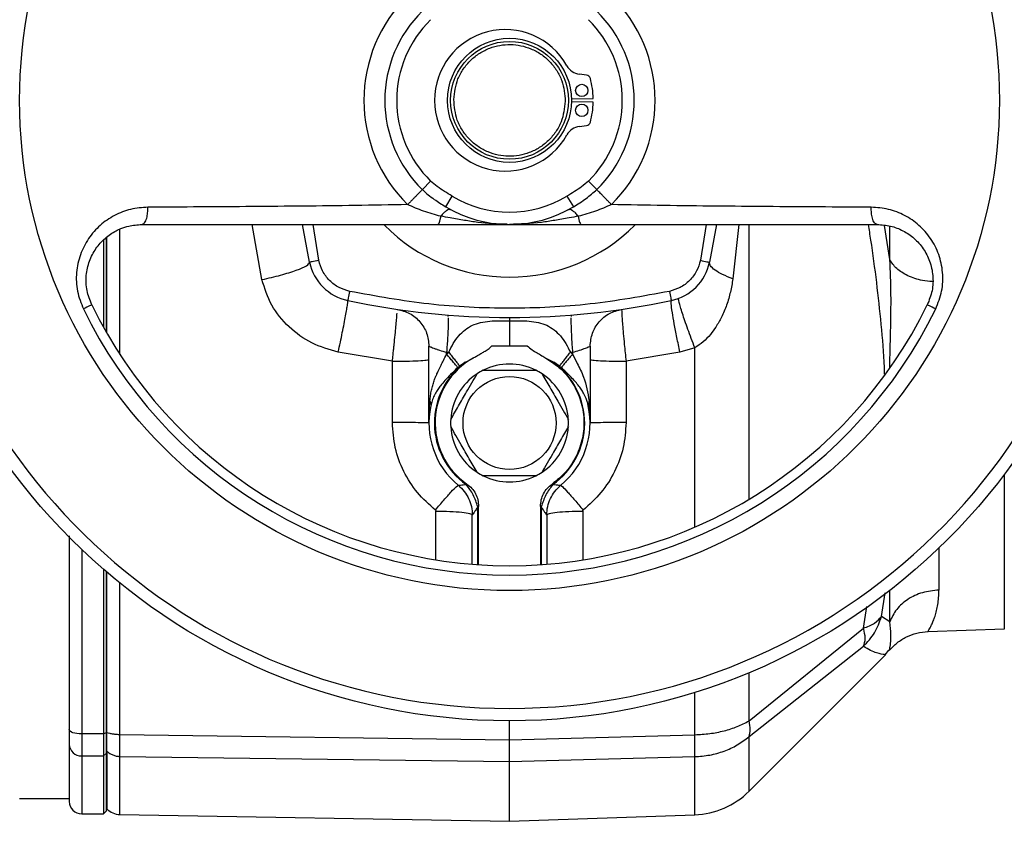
# Model space of a CAD drawing. Header units: millimetres. Extents: x 3 to 4919, y -224 to 3490.
# Tile 50 of 55: x 4630 to 4789, y 2002 to 2131. Entities that reach past the tile are written whole.
import ezdxf

# ---------------------------------------------------------------- set-up
doc = ezdxf.new("R2010")
doc.units = ezdxf.units.MM

msp = doc.modelspace()

# ---------------------------------------------------------------- linework, layer by layer
at = {"color": 7, "linetype": 'Continuous', "lineweight": 25}
for p, q in [((4721.86, 2122.3), (4720.71, 2122.45)), ((4719.45, 2118.46), (4722.95, 2118.54)), ((4722.95, 2117.94), (4719.45, 2118.01)), ((4720.71, 2114.02), (4721.86, 2114.17)), ((4695.39, 2103.87), (4696.73, 2105.24)), ((4722.18, 2105.24), (4723.52, 2103.87)), ((4699.16, 2101.09), (4700.19, 2102.8)), ((4718.72, 2102.8), (4719.75, 2101.09)), ((4677.21, 2092.14), (4676.07, 2098.21)), ((4742.84, 2098.21), (4741.7, 2092.14)), ((4644.45, 2080.82), (4644.45, 2096.18)), ((4643.95, 2095.72), (4643.95, 2081.7)), ((4699.46, 2083.64), (4699.5, 2083.42)), ((4719.45, 2083.64), (4719.41, 2083.42)), ((4696.45, 2066.24), (4696.45, 2078.62)), ((4706.6, 2078.66), (4709.45, 2078.66)), ((4709.45, 2078.66), (4712.31, 2078.66)), ((4722.45, 2078.62), (4722.45, 2066.24)), ((4690.56, 2076.18), (4681.83, 2077.67)), ((4699.3, 2077.66), (4699.65, 2077.63)), ((4699.3, 2077.33), (4699.3, 2077.66)), ((4699.3, 2077.33), (4699.65, 2077.63)), ((4719.26, 2077.63), (4719.61, 2077.66)), ((4719.61, 2077.33), (4719.26, 2077.63)), ((4719.61, 2077.66), (4719.61, 2077.33)), ((4736.94, 2077.66), (4728.25, 2076.19)), ((4739.34, 2078.34), (4736.94, 2077.66)), ((4690.56, 2066.31), (4690.56, 2076.18)), ((4701.11, 2075.17), (4701.39, 2075.41)), ((4702.33, 2076.04), (4701.39, 2075.41)), ((4702.33, 2076.04), (4703.58, 2076.7)), ((4715.32, 2076.7), (4716.58, 2076.04)), ((4717.52, 2075.41), (4716.58, 2076.04)), ((4717.52, 2075.41), (4717.8, 2075.17)), ((4728.25, 2076.19), (4728.25, 2066.31)), ((4696.45, 2066.24), (4696.62, 2069.83)), ((4722.29, 2069.83), (4722.16, 2068.98)), ((4722.45, 2066.24), (4722.29, 2069.83)), ((4702.47, 2056.33), (4702.58, 2056.4)), ((4716.33, 2056.4), (4716.44, 2056.33)), ((4704.45, 2052.81), (4704.33, 2052.74)), ((4704.45, 2043.4), (4704.45, 2052.81)), ((4714.58, 2052.74), (4714.45, 2052.81)), ((4714.45, 2052.81), (4714.45, 2043.4)), ((4703.45, 2043.48), (4703.45, 2051.41)), ((4715.45, 2051.41), (4715.45, 2043.48)), ((4643.95, 2042.67), (4643.95, 2016.12)), ((4644.45, 2016.3), (4644.45, 2042.24)), ((4770.79, 2034.19), (4769.43, 2035.05)), ((4748.08, 2018.24), (4766.53, 2033.17)), ((4776.92, 2032.62), (4789.25, 2033.05)), ((4748.08, 2015.7), (4766.53, 2030.25)), ((4770.05, 2028.87), (4770.63, 2029.61)), ((4748.08, 2006.89), (4770.08, 2028.89)), ((4709.45, 2015.18), (4709.45, 2018.24)), ((4643.95, 2016.12), (4640.45, 2016.12)), ((4640.45, 2016.12), (4640.45, 2012.58)), ((4644.45, 2016.3), (4643.95, 2016.12)), ((4643.95, 2016.12), (4643.95, 2012.58)), ((4644.45, 2016.4), (4644.52, 2016.37)), ((4644.45, 2013.05), (4644.45, 2016.3)), ((4646.61, 2016.05), (4709.45, 2015.18)), ((4709.45, 2015.18), (4739.34, 2016.01)), ((4640.45, 2012.58), (4643.95, 2012.58)), ((4643.95, 2012.58), (4644.45, 2013.05)), ((4643.95, 2012.58), (4643.95, 2003.24)), ((4644.45, 2013.42), (4644.52, 2013.35)), ((4644.45, 2013.42), (4644.52, 2013.35)), ((4644.45, 2003.74), (4644.45, 2013.05)), ((4646.61, 2012.51), (4709.45, 2011.67)), ((4646.61, 2003.15), (4646.61, 2012.51)), ((4709.45, 2011.67), (4739.34, 2012.47)), ((4630.45, 2005.74), (4638.45, 2005.74)), ((4644.45, 2004.11), (4644.52, 2004.04)), ((4640.45, 2003.24), (4643.95, 2003.24)), ((4643.95, 2003.24), (4644.45, 2003.74)), ((4646.61, 2003.15), (4709.46, 2002.05)), ((4709.45, 2002.05), (4739.34, 2003.09))]:
    msp.add_line(p, q, dxfattribs=at)
at = {"color": 8, "linetype": 'Continuous', "lineweight": 25}
for p, q in [((4669.52, 2089.35), (4667.93, 2098.24)), ((4678.68, 2092.46), (4677.76, 2098.24)), ((4741.15, 2098.24), (4740.23, 2092.46)), ((4746.44, 2098.24), (4745.47, 2089.49)), ((4748.08, 2053.94), (4748.08, 2098.27)), ((4770.79, 2092.57), (4769.94, 2098.09)), ((4770.79, 2092.57), (4770.79, 2098.02)), ((4646.61, 2077.3), (4646.61, 2097.52)), ((4739.34, 2049.45), (4739.34, 2078.34)), ((4789.25, 2033.05), (4789.25, 2057.96)), ((4697.56, 2044.19), (4697.56, 2052.05)), ((4704.33, 2043.41), (4704.33, 2052.74)), ((4714.58, 2052.74), (4714.58, 2043.41)), ((4721.25, 2052.05), (4721.25, 2044.17)), ((4640.45, 2045.86), (4640.45, 2016.12)), ((4778.7, 2046.09), (4778.7, 2039.31)), ((4644.52, 2016.37), (4644.52, 2042.18)), ((4646.61, 2016.05), (4646.61, 2040.45)), ((4769.43, 2035.05), (4770.02, 2038.88)), ((4770.79, 2034.19), (4770.79, 2039.26)), ((4766.53, 2033.17), (4767.09, 2036.65)), ((4748.08, 2018.24), (4748.08, 2026)), ((4739.34, 2016.01), (4739.34, 2022.81)), ((4748.08, 2006.89), (4748.08, 2015.7)), ((4640.45, 2012.58), (4640.45, 2003.24)), ((4739.34, 2003.09), (4739.34, 2012.47))]:
    msp.add_line(p, q, dxfattribs=at)
at = {"color": 7, "linetype": 'Continuous', "lineweight": 25, "flags": 128}
for points in [[(4678.68, 2092.46), (4678.39, 2092.4), (4678.11, 2092.34), (4677.86, 2092.28), (4677.64, 2092.24), (4677.46, 2092.2), (4677.32, 2092.17), (4677.24, 2092.15), (4677.21, 2092.14)], [(4740.23, 2092.46), (4740.52, 2092.4), (4740.8, 2092.34), (4741.05, 2092.28), (4741.27, 2092.24), (4741.45, 2092.2), (4741.59, 2092.17), (4741.67, 2092.15), (4741.7, 2092.14)], [(4683.68, 2087.46), (4683.61, 2087.17), (4683.56, 2086.9), (4683.5, 2086.64), (4683.45, 2086.42), (4683.41, 2086.24), (4683.39, 2086.1), (4683.37, 2086.02), (4683.36, 2085.99)], [(4735.23, 2087.46), (4735.3, 2087.17), (4735.35, 2086.9), (4735.41, 2086.64), (4735.46, 2086.42), (4735.49, 2086.24), (4735.52, 2086.1), (4735.54, 2086.02), (4735.55, 2085.99)], [(4642.08, 2085.28), (4642.06, 2085.27), (4641.99, 2085.24), (4641.87, 2085.18), (4641.71, 2085.1), (4641.52, 2085), (4641.28, 2084.89), (4641.02, 2084.76), (4640.73, 2084.62)], [(4778.18, 2084.62), (4777.89, 2084.76), (4777.63, 2084.89), (4777.39, 2085), (4777.2, 2085.1), (4777.04, 2085.18), (4776.92, 2085.24), (4776.85, 2085.27), (4776.83, 2085.28)], [(4640.45, 2016.12), (4640.06, 2016.14), (4639.69, 2016.18), (4639.34, 2016.24), (4639.04, 2016.33), (4638.79, 2016.43), (4638.61, 2016.55), (4638.49, 2016.68), (4638.45, 2016.82)]]:
    msp.add_lwpolyline(points, dxfattribs=at)
at = {"color": 7, "linetype": 'Continuous', "lineweight": 25}
for centre, radius in [((4709.45, 2118.24), 100), ((4709.45, 2118.24), 79), ((4709.45, 2118.24), 10), ((4709.45, 2118.24), 9.5), ((4721.1, 2119.84), 1), ((4721.1, 2116.64), 1), ((4709.45, 2066.24), 7.5)]:
    msp.add_circle(centre, radius, dxfattribs=at)
for centre, radius, start, end in [((4709.45, 2118.24), 98, 270, 176.3389), ((4709.45, 2118.24), 23.49, 134.3778, 225.6222), ((4709.45, 2118.24), 23.49, 314.3778, 45.6222), ((4709.45, 2118.24), 20.11, 134.3778, 225.6222), ((4709.45, 2118.24), 20.11, 314.3778, 45.6222), ((4709.45, 2118.24), 18.19, 134.3778, 225.6222), ((4709.45, 2118.24), 18.19, 314.3778, 45.6222), ((4708.76, 2118.24), 11.4, 29.246, 330.754), ((4721.06, 2125.13), 2.7, 209.246, 262.5), ((4721.76, 2121.56), 0.75, 15.0893, 82.5), ((4709.45, 2118.24), 13.5, 1.2733, 15.0893), ((4709.45, 2118.24), 13.5, 344.9107, 358.7267), ((4721.06, 2111.35), 2.7, 97.5, 150.754), ((4721.76, 2114.92), 0.75, 277.5, 344.9107), ((4709.45, 2118.24), 98, 183.6611, 270), ((4709.45, 2118.24), 18, 239.0269, 300.9731), ((4709.45, 2118.24), 20, 239.0269, 300.9731), ((4709.45, 2118.24), 28.5, 224.9141, 315.101), ((4685.03, 2093.81), 8, 192.0485, 257.9515), ((4733.88, 2093.81), 8, 282.0485, 347.9515), ((4709.45, 2118.24), 75, 206.0652, 333.9348), ((4709.45, 2208.24), 125, 257.9515, 282.0485), ((4709.45, 2118.24), 76.51, 206.0652, 333.9348), ((4709.45, 2066.24), 12.12, 126.015, 234.8376), ((4709.45, 2066.24), 12, 119.2847, 235.0574), ((4709.45, 2066.24), 9.5, 63.4746, 116.5254), ((4709.45, 2066.24), 12.12, 305.1624, 53.985), ((4709.45, 2066.24), 9.5, 123.4746, 176.5254), ((4709.45, 2066.24), 9.5, 116.5254, 123.4746), ((4709.45, 2066.24), 9.5, 56.5254, 63.4746), ((4709.45, 2066.24), 9.5, 3.4746, 56.5254), ((4709.45, 2066.24), 13, 167.8046, 230.5491), ((4709.45, 2066.24), 13, 309.4509, 12.1954), ((4709.45, 2066.24), 9.5, 176.5254, 183.4746), ((4709.45, 2066.24), 9.5, 356.5254, 3.4746), ((4709.45, 2066.24), 9.5, 183.4746, 236.5254), ((4709.45, 2066.24), 9.5, 303.4746, 356.5254), ((4709.45, 2066.24), 9.5, 236.5254, 243.4746), ((4709.45, 2066.24), 9.5, 296.5254, 303.4746), ((4709.45, 2066.24), 9.5, 243.4746, 296.5254), ((4640.39, 2014.52), 1.94, 181.9, 271.7822), ((4738.88, 2016.09), 13, 272, 315), ((4640.45, 2005.24), 2, 180, 270), ((4646.66, 2006.15), 3, 224.5154, 269.0249)]:
    msp.add_arc(centre, radius, start, end, dxfattribs=at)
for points, knots in [([(4700.46, 2118.38), (4700.59, 2119.51), (4700.81, 2121.25), (4701.96, 2123.33), (4703.15, 2124.75), (4704.61, 2125.89), (4706.72, 2126.95), (4709.6, 2127.45), (4712.47, 2126.85), (4714.55, 2125.73), (4715.97, 2124.54), (4717.11, 2123.08), (4718.2, 2120.97), (4718.35, 2119.22), (4718.45, 2118.09)], [0, 0, 0, 0, 0.119728, 0.184179, 0.25, 0.315819, 0.380271, 0.5, 0.619729, 0.68418, 0.750001, 0.81582, 0.880271, 1, 1, 1, 1]), ([(4718.45, 2118.09), (4718.31, 2116.96), (4718.1, 2115.22), (4716.95, 2113.14), (4715.76, 2111.72), (4714.3, 2110.58), (4712.19, 2109.53), (4709.3, 2109.02), (4706.44, 2109.62), (4704.36, 2110.74), (4702.94, 2111.93), (4701.8, 2113.39), (4700.71, 2115.51), (4700.56, 2117.25), (4700.46, 2118.38)], [0, 0, 0, 0, 0.119728, 0.184181, 0.249999, 0.31582, 0.380271, 0.5, 0.619728, 0.68418, 0.749999, 0.81582, 0.880271, 1, 1, 1, 1]), ([(4700.19, 2102.8), (4699.78, 2103.05), (4698.97, 2103.54), (4697.78, 2104.31), (4697.08, 2104.93), (4696.73, 2105.24)], [0, 0, 0, 0, 0.340609, 0.668896, 1, 1, 1, 1]), ([(4722.18, 2105.24), (4721.81, 2104.92), (4721.1, 2104.29), (4719.91, 2103.53), (4719.12, 2103.04), (4718.72, 2102.8)], [0, 0, 0, 0, 0.341479, 0.670311, 1, 1, 1, 1]), ([(4695.39, 2103.87), (4695.35, 2103.82), (4695.27, 2103.74), (4695.05, 2103.51), (4694.78, 2103.24), (4694.46, 2102.91), (4694.11, 2102.56), (4693.74, 2102.18), (4693.37, 2101.8), (4693.14, 2101.56), (4693.02, 2101.45)], [0, 0, 0, 0, 0.125001, 0.249997, 0.375, 0.5, 0.625004, 0.750002, 0.875001, 1, 1, 1, 1]), ([(4695.39, 2103.87), (4695.7, 2103.58), (4696.31, 2103.02), (4697.57, 2102.08), (4698.54, 2101.47), (4699.16, 2101.09)], [0, 0, 0, 0, 0.264425, 0.528692, 1, 1, 1, 1]), ([(4719.75, 2101.09), (4720.1, 2101.3), (4720.79, 2101.73), (4722.09, 2102.6), (4722.96, 2103.37), (4723.52, 2103.87)], [0, 0, 0, 0, 0.263614, 0.527317, 1, 1, 1, 1]), ([(4725.88, 2101.45), (4725.77, 2101.56), (4725.54, 2101.8), (4725.17, 2102.18), (4724.8, 2102.56), (4724.45, 2102.91), (4724.13, 2103.24), (4723.86, 2103.51), (4723.64, 2103.74), (4723.56, 2103.82), (4723.52, 2103.87)], [0, 0, 0, 0, 0.124999, 0.249999, 0.374998, 0.500001, 0.624998, 0.750001, 0.875, 1, 1, 1, 1]), ([(4651.12, 2101.02), (4650.19, 2100.95), (4648.32, 2100.81), (4645.7, 2099.77), (4643.37, 2098.18), (4641.47, 2096.03), (4640.13, 2093.42), (4639.5, 2090.51), (4639.61, 2087.45), (4640.35, 2085.56), (4640.73, 2084.62)], [0, 0, 0, 0, 0.125084, 0.250171, 0.374936, 0.499953, 0.625114, 0.750234, 0.875229, 1, 1, 1, 1]), ([(4650.17, 2098.24), (4650.32, 2098.29), (4650.62, 2098.4), (4650.94, 2099.16), (4651.12, 2100.09), (4651.12, 2100.71), (4651.12, 2101.02)], [0, 0, 0, 0, 0.279559, 0.559128, 0.779563, 1, 1, 1, 1]), ([(4693.02, 2101.45), (4690.21, 2101.39), (4684.54, 2101.28), (4676.23, 2101.19), (4667.9, 2101.11), (4659.55, 2101.06), (4653.93, 2101.03), (4651.12, 2101.02)], [0, 0, 0, 0, 0.19784, 0.3986896, 0.5938321, 0.7965093, 1, 1, 1, 1]), ([(4698.37, 2099.56), (4697.44, 2099.8), (4695.65, 2100.28), (4693.88, 2101.07), (4693.02, 2101.45)], [0, 0, 0, 0, 0.517753, 1, 1, 1, 1]), ([(4725.88, 2101.45), (4725.04, 2101.07), (4723.27, 2100.28), (4721.47, 2099.8), (4720.54, 2099.56)], [0, 0, 0, 0, 0.479999, 1, 1, 1, 1]), ([(4767.79, 2101.02), (4764.98, 2101.03), (4759.36, 2101.06), (4751.02, 2101.11), (4742.68, 2101.19), (4734.37, 2101.28), (4728.7, 2101.39), (4725.88, 2101.45)], [0, 0, 0, 0, 0.203448, 0.406084, 0.601199, 0.802061, 1, 1, 1, 1]), ([(4778.18, 2084.62), (4778.56, 2085.57), (4779.3, 2087.47), (4779.41, 2090.53), (4778.78, 2093.44), (4777.44, 2096.04), (4775.54, 2098.19), (4773.21, 2099.78), (4770.59, 2100.81), (4768.72, 2100.95), (4767.79, 2101.02)], [0, 0, 0, 0, 0.125791, 0.250552, 0.375272, 0.500405, 0.625209, 0.74992, 0.875154, 1, 1, 1, 1]), ([(4768.74, 2098.24), (4768.59, 2098.29), (4768.29, 2098.4), (4767.96, 2099.16), (4767.79, 2100.09), (4767.79, 2100.71), (4767.79, 2101.02)], [0, 0, 0, 0, 0.279557, 0.559127, 0.779562, 1, 1, 1, 1]), ([(4697.86, 2098.24), (4697.91, 2098.25), (4698.02, 2098.29), (4698.16, 2098.57), (4698.29, 2098.99), (4698.34, 2099.37), (4698.37, 2099.56)], [0, 0, 0, 0, 0.250003, 0.500003, 0.749999, 1, 1, 1, 1]), ([(4700.06, 2100.58), (4699.95, 2100.61), (4699.73, 2100.67), (4699.3, 2100.49), (4698.83, 2100.12), (4698.52, 2099.74), (4698.37, 2099.56)], [0, 0, 0, 0, 0.249999, 0.500001, 0.749999, 1, 1, 1, 1]), ([(4720.54, 2099.56), (4720.05, 2099.48), (4719.16, 2099.34), (4717.89, 2099.1), (4716.76, 2098.9), (4715.67, 2098.72), (4713.25, 2098.38), (4711.17, 2098.3), (4709.45, 2098.24)], [0, 0, 0, 0, 0.13551, 0.244233, 0.345855, 0.443661, 0.538868, 1, 1, 1, 1]), ([(4720.54, 2099.56), (4720.39, 2099.74), (4720.08, 2100.12), (4719.61, 2100.49), (4719.18, 2100.67), (4718.96, 2100.61), (4718.85, 2100.58)], [0, 0, 0, 0, 0.249999, 0.500002, 0.750003, 1, 1, 1, 1]), ([(4720.54, 2099.56), (4720.57, 2099.37), (4720.62, 2098.99), (4720.75, 2098.57), (4720.89, 2098.29), (4721, 2098.25), (4721.05, 2098.24)], [0, 0, 0, 0, 0.250002, 0.499996, 0.749999, 1, 1, 1, 1]), ([(4642.08, 2085.28), (4641.78, 2086.04), (4641.18, 2087.58), (4641.1, 2090.04), (4641.62, 2092.37), (4642.69, 2094.41), (4644.18, 2096.07), (4645.61, 2097.05), (4646.91, 2097.65), (4648.28, 2098.11), (4649.45, 2098.19), (4650.17, 2098.24)], [0, 0, 0, 0, 0.12345, 0.250795, 0.375639, 0.500333, 0.625641, 0.750386, 0.797184, 0.875399, 1, 1, 1, 1]), ([(4650.17, 2098.24), (4652.87, 2098.24), (4658.2, 2098.24), (4666.06, 2098.24), (4673.99, 2098.24), (4681.85, 2098.24), (4689.84, 2098.24), (4695.17, 2098.24), (4697.86, 2098.24)], [0, 0, 0, 0, 0.172253, 0.340106, 0.499856, 0.674947, 0.835507, 1, 1, 1, 1]), ([(4697.86, 2098.24), (4698.85, 2098.24), (4700.85, 2098.24), (4704.79, 2098.24), (4707.59, 2098.24), (4709.45, 2098.24)], [0, 0, 0, 0, 0.2487319, 0.5003827, 1, 1, 1, 1]), ([(4709.45, 2098.24), (4711.32, 2098.24), (4714.12, 2098.24), (4718.06, 2098.24), (4720.05, 2098.24), (4721.05, 2098.24)], [0, 0, 0, 0, 0.499625, 0.750643, 1, 1, 1, 1]), ([(4721.05, 2098.24), (4723.74, 2098.24), (4729.07, 2098.24), (4737.06, 2098.24), (4744.92, 2098.24), (4752.85, 2098.24), (4760.71, 2098.24), (4766.04, 2098.24), (4768.74, 2098.24)], [0, 0, 0, 0, 0.164483, 0.325043, 0.500145, 0.659886, 0.827742, 1, 1, 1, 1]), ([(4768.74, 2098.24), (4769.46, 2098.19), (4770.91, 2098.08), (4772.93, 2097.29), (4774.74, 2096.07), (4776.23, 2094.4), (4777.29, 2092.35), (4777.81, 2090.02), (4777.73, 2087.56), (4777.12, 2086.04), (4776.83, 2085.28)], [0, 0, 0, 0, 0.125165, 0.250154, 0.374897, 0.500021, 0.625197, 0.750293, 0.877069, 1, 1, 1, 1]), ([(4669.52, 2089.35), (4670.56, 2089.59), (4672.62, 2090.06), (4675.18, 2090.87), (4676.94, 2091.63), (4677.12, 2091.97), (4677.21, 2092.14)], [0, 0, 0, 0, 0.249998, 0.499999, 0.749998, 1, 1, 1, 1]), ([(4683.68, 2087.46), (4683.09, 2087.63), (4681.89, 2087.99), (4680.38, 2089.16), (4679.21, 2090.67), (4678.85, 2091.87), (4678.68, 2092.46)], [0, 0, 0, 0, 0.244756, 0.5, 0.755239, 1, 1, 1, 1]), ([(4740.23, 2092.46), (4740.06, 2091.87), (4739.7, 2090.67), (4738.53, 2089.16), (4737.02, 2087.99), (4735.82, 2087.63), (4735.23, 2087.46)], [0, 0, 0, 0, 0.244762, 0.5, 0.75524, 1, 1, 1, 1]), ([(4745.47, 2089.49), (4744.89, 2089.71), (4743.74, 2090.16), (4742.52, 2090.88), (4741.75, 2091.57), (4741.72, 2091.95), (4741.7, 2092.14)], [0, 0, 0, 0, 0.249999, 0.499998, 0.749999, 1, 1, 1, 1]), ([(4681.83, 2077.67), (4680.38, 2078.08), (4677.47, 2078.91), (4673.78, 2081.6), (4670.88, 2085.11), (4669.97, 2087.94), (4669.52, 2089.35)], [0, 0, 0, 0, 0.251257, 0.502271, 0.752318, 1, 1, 1, 1]), ([(4745.47, 2089.49), (4745.35, 2088.77), (4745.11, 2087.33), (4744.5, 2085.26), (4743.71, 2083.37), (4742.81, 2081.79), (4741.83, 2080.46), (4740.73, 2079.28), (4739.8, 2078.65), (4739.34, 2078.34)], [0, 0, 0, 0, 0.165434, 0.333227, 0.497059, 0.637242, 0.749977, 0.875441, 1, 1, 1, 1]), ([(4735.23, 2087.46), (4730.99, 2086.68), (4722.46, 2085.13), (4709.45, 2084.54), (4696.45, 2085.13), (4687.92, 2086.68), (4683.68, 2087.46)], [0, 0, 0, 0, 0.249308, 0.5, 0.750692, 1, 1, 1, 1]), ([(4681.83, 2077.67), (4681.95, 2078.2), (4682.17, 2079.26), (4682.49, 2080.82), (4682.78, 2082.27), (4683.02, 2083.54), (4683.21, 2084.6), (4683.33, 2085.38), (4683.39, 2085.89), (4683.37, 2085.96), (4683.36, 2085.99)], [0, 0, 0, 0, 0.124889, 0.2502951, 0.3754879, 0.5006159, 0.6258739, 0.7509047, 0.8754518, 1, 1, 1, 1]), ([(4736.94, 2077.66), (4736.77, 2078.46), (4736.43, 2080.05), (4736.01, 2082.27), (4735.67, 2084.21), (4735.48, 2085.67), (4735.52, 2085.88), (4735.55, 2085.99)], [0, 0, 0, 0, 0.186655, 0.373638, 0.560318, 0.780235, 1, 1, 1, 1]), ([(4739.34, 2078.34), (4739.14, 2078.84), (4738.76, 2079.86), (4738.21, 2081.34), (4737.73, 2082.72), (4737.32, 2083.94), (4737, 2084.96), (4736.79, 2085.72), (4736.7, 2086.22), (4736.73, 2086.31), (4736.75, 2086.35)], [0, 0, 0, 0, 0.124737, 0.249993, 0.375066, 0.5, 0.624935, 0.750009, 0.875263, 1, 1, 1, 1]), ([(4691.32, 2084.56), (4692.02, 2084.38), (4693.41, 2084.03), (4695.08, 2082.62), (4696.23, 2080.76), (4696.38, 2079.34), (4696.45, 2078.62)], [0, 0, 0, 0, 0.25, 0.500003, 0.750001, 1, 1, 1, 1]), ([(4722.45, 2078.62), (4722.53, 2079.34), (4722.68, 2080.76), (4723.83, 2082.62), (4725.5, 2084.03), (4726.89, 2084.38), (4727.58, 2084.56)], [0, 0, 0, 0, 0.249999, 0.499999, 0.75, 1, 1, 1, 1]), ([(4699.65, 2077.63), (4699.88, 2078.11), (4700.35, 2079.08), (4701.24, 2080.31), (4702.26, 2081.31), (4703.43, 2082.03), (4704.76, 2082.47), (4706.75, 2082.76), (4708.37, 2082.72), (4709.45, 2082.69)], [0, 0, 0, 0, 0.124945, 0.250117, 0.375356, 0.500544, 0.625721, 0.750865, 1, 1, 1, 1]), ([(4709.45, 2083.24), (4709.45, 2083.2), (4709.45, 2083.14), (4709.45, 2082.82), (4709.45, 2082.69)], [0, 0, 0, 0, 0.60509, 1, 1, 1, 1]), ([(4709.45, 2082.69), (4710.54, 2082.72), (4712.16, 2082.76), (4714.15, 2082.47), (4715.48, 2082.03), (4716.65, 2081.31), (4717.67, 2080.31), (4718.56, 2079.08), (4719.03, 2078.11), (4719.26, 2077.63)], [0, 0, 0, 0, 0.249137, 0.3742815, 0.499458, 0.6246442, 0.7498833, 0.8750551, 1, 1, 1, 1]), ([(4709.45, 2082.69), (4709.45, 2082.48), (4709.45, 2082.06), (4709.45, 2081.09), (4709.45, 2079.93), (4709.45, 2079.1), (4709.45, 2078.66)], [0, 0, 0, 0, 0.253972, 0.500008, 0.734721, 1, 1, 1, 1]), ([(4696.45, 2078.62), (4696.49, 2078.6), (4696.57, 2078.57), (4697.1, 2078.35), (4697.56, 2078.18), (4697.88, 2078.07), (4698.37, 2077.9), (4698.9, 2077.76), (4699.3, 2077.66)], [0, 0, 0, 0, 0.235182, 0.478948, 0.619311, 0.645381, 0.736065, 1, 1, 1, 1]), ([(4703.58, 2076.7), (4703.77, 2076.81), (4704.18, 2077.06), (4704.78, 2077.4), (4705.41, 2077.77), (4706.03, 2078.13), (4706.41, 2078.48), (4706.6, 2078.66)], [0, 0, 0, 0, 0.1744, 0.401983, 0.57056, 0.78237, 1, 1, 1, 1]), ([(4712.31, 2078.66), (4712.56, 2078.44), (4713.05, 2078.01), (4713.87, 2077.55), (4714.63, 2077.11), (4715.1, 2076.83), (4715.32, 2076.7)], [0, 0, 0, 0, 0.2750138, 0.5396243, 0.7871359, 1, 1, 1, 1]), ([(4719.61, 2077.66), (4720.01, 2077.76), (4720.58, 2077.91), (4721.08, 2078.08), (4721.39, 2078.19), (4721.82, 2078.35), (4722.33, 2078.57), (4722.42, 2078.6), (4722.45, 2078.62)], [0, 0, 0, 0, 0.263932, 0.38061, 0.393812, 0.521048, 0.764814, 1, 1, 1, 1]), ([(4696.62, 2069.83), (4696.65, 2070.11), (4696.71, 2070.68), (4696.85, 2071.5), (4697.05, 2072.29), (4697.29, 2073.05), (4697.5, 2073.6), (4697.66, 2073.99), (4697.76, 2074.2), (4697.87, 2074.45), (4698.09, 2074.9), (4698.39, 2075.53), (4698.83, 2076.39), (4699.13, 2076.99), (4699.3, 2077.33)], [0, 0, 0, 0, 0.104447, 0.215017, 0.318391, 0.416731, 0.519315, 0.543926, 0.573497, 0.608034, 0.647529, 0.758369, 0.862873, 1, 1, 1, 1]), ([(4701.11, 2075.17), (4700.99, 2075.31), (4700.75, 2075.61), (4700.31, 2076.15), (4699.82, 2076.73), (4699.47, 2077.13), (4699.3, 2077.33)], [0, 0, 0, 0, 0.2494188, 0.5000055, 0.7505879, 1, 1, 1, 1]), ([(4699.65, 2077.63), (4699.82, 2077.42), (4700.15, 2077.01), (4700.62, 2076.42), (4701.05, 2075.87), (4701.28, 2075.56), (4701.39, 2075.41)], [0, 0, 0, 0, 0.249993, 0.499996, 0.749997, 1, 1, 1, 1]), ([(4717.52, 2075.41), (4717.63, 2075.56), (4717.86, 2075.87), (4718.29, 2076.42), (4718.76, 2077.01), (4719.09, 2077.42), (4719.26, 2077.63)], [0, 0, 0, 0, 0.250003, 0.50001, 0.750013, 1, 1, 1, 1]), ([(4719.61, 2077.33), (4719.44, 2077.13), (4719.09, 2076.73), (4718.6, 2076.15), (4718.16, 2075.61), (4717.92, 2075.31), (4717.8, 2075.17)], [0, 0, 0, 0, 0.249418, 0.499995, 0.750581, 1, 1, 1, 1]), ([(4719.61, 2077.33), (4719.86, 2076.82), (4720.48, 2075.58), (4721.73, 2073.18), (4722.07, 2071.12), (4722.29, 2069.83)], [0, 0, 0, 0, 0.205837, 0.50063, 1, 1, 1, 1]), ([(4690.56, 2076.18), (4691.34, 2076.19), (4692.89, 2076.2), (4694.83, 2076.27), (4696.19, 2076.38), (4696.37, 2076.46), (4696.45, 2076.5)], [0, 0, 0, 0, 0.249998, 0.5, 0.75, 1, 1, 1, 1]), ([(4715.32, 2076.7), (4716.17, 2076.14), (4717.86, 2075.03), (4719.76, 2072.61), (4721.04, 2069.85), (4721.57, 2066.84), (4721.33, 2063.79), (4720.34, 2060.91), (4718.68, 2058.32), (4717.11, 2057.04), (4716.33, 2056.4)], [0, 0, 0, 0, 0.124999, 0.249999, 0.375, 0.5, 0.624999, 0.750001, 0.875001, 1, 1, 1, 1]), ([(4722.45, 2076.51), (4722.54, 2076.46), (4722.71, 2076.38), (4724.04, 2076.28), (4725.95, 2076.21), (4727.48, 2076.19), (4728.25, 2076.19)], [0, 0, 0, 0, 0.25, 0.5, 0.750002, 1, 1, 1, 1]), ([(4701.11, 2075.17), (4700.72, 2074.8), (4700, 2074.14), (4699.07, 2073.15), (4698.47, 2072.44), (4698.11, 2071.96), (4697.89, 2071.66), (4697.7, 2071.35), (4697.5, 2071.01), (4697.24, 2070.52), (4696.96, 2069.84), (4696.82, 2069.27), (4696.75, 2068.98)], [0, 0, 0, 0, 0.199124, 0.367431, 0.512648, 0.557444, 0.605918, 0.658119, 0.701018, 0.765584, 0.88274, 1, 1, 1, 1]), ([(4699.97, 2066.81), (4700.39, 2067.53), (4701.23, 2068.99), (4702.67, 2071.49), (4703.66, 2073.19), (4704.21, 2074.16)], [0, 0, 0, 0, 0.297442, 0.601825, 1, 1, 1, 1]), ([(4705.21, 2074.74), (4706.04, 2074.74), (4707.72, 2074.74), (4710.61, 2074.74), (4712.58, 2074.74), (4713.7, 2074.74)], [0, 0, 0, 0, 0.29744, 0.601821, 1, 1, 1, 1]), ([(4714.69, 2074.16), (4715.11, 2073.44), (4715.95, 2071.99), (4717.39, 2069.49), (4718.38, 2067.78), (4718.94, 2066.81)], [0, 0, 0, 0, 0.297435, 0.60182, 1, 1, 1, 1]), ([(4722.16, 2068.98), (4722.14, 2069.08), (4722.1, 2069.27), (4722.01, 2069.57), (4721.91, 2069.88), (4721.73, 2070.39), (4721.43, 2070.99), (4721, 2071.7), (4720.32, 2072.62), (4719.26, 2073.8), (4718.29, 2074.71), (4717.8, 2075.17)], [0, 0, 0, 0, 0.037895, 0.079594, 0.125089, 0.168759, 0.298338, 0.397784, 0.500478, 0.75033, 1, 1, 1, 1]), ([(4696.62, 2069.83), (4696.68, 2069.68), (4696.8, 2069.39), (4696.76, 2069.12), (4696.75, 2068.98)], [0, 0, 0, 0, 0.500009, 1, 1, 1, 1]), ([(4696.45, 2066.24), (4696.37, 2066.25), (4696.19, 2066.27), (4694.83, 2066.29), (4692.89, 2066.31), (4691.34, 2066.31), (4690.56, 2066.31)], [0, 0, 0, 0, 0.250001, 0.500001, 0.750002, 1, 1, 1, 1]), ([(4697.49, 2052.2), (4696.48, 2053.11), (4694.46, 2054.92), (4692.29, 2058.39), (4690.83, 2062.23), (4690.65, 2064.95), (4690.56, 2066.31)], [0, 0, 0, 0, 0.249098, 0.498799, 0.749153, 1, 1, 1, 1]), ([(4728.25, 2066.31), (4728.15, 2064.95), (4727.97, 2062.23), (4726.52, 2058.39), (4724.34, 2054.92), (4722.33, 2053.11), (4721.32, 2052.2)], [0, 0, 0, 0, 0.250689, 0.500966, 0.75072, 1, 1, 1, 1]), ([(4728.25, 2066.31), (4727.48, 2066.31), (4725.95, 2066.31), (4724.04, 2066.29), (4722.71, 2066.27), (4722.54, 2066.25), (4722.45, 2066.24)], [0, 0, 0, 0, 0.249998, 0.500001, 0.75, 1, 1, 1, 1]), ([(4704.21, 2058.31), (4703.8, 2059.03), (4702.96, 2060.49), (4701.52, 2062.99), (4700.53, 2064.69), (4699.97, 2065.66)], [0, 0, 0, 0, 0.297442, 0.601819, 1, 1, 1, 1]), ([(4718.94, 2065.66), (4718.52, 2064.94), (4717.68, 2063.49), (4716.24, 2060.99), (4715.25, 2059.28), (4714.69, 2058.31)], [0, 0, 0, 0, 0.297441, 0.60182, 1, 1, 1, 1]), ([(4702.58, 2056.4), (4702.86, 2056.18), (4703.41, 2055.74), (4704.01, 2054.86), (4704.39, 2053.86), (4704.43, 2053.16), (4704.45, 2052.81)], [0, 0, 0, 0, 0.249489, 0.499644, 0.749051, 1, 1, 1, 1]), ([(4713.7, 2057.74), (4712.87, 2057.74), (4711.19, 2057.74), (4708.3, 2057.74), (4706.33, 2057.74), (4705.21, 2057.74)], [0, 0, 0, 0, 0.29744, 0.601821, 1, 1, 1, 1]), ([(4714.45, 2052.81), (4714.48, 2053.16), (4714.52, 2053.86), (4714.9, 2054.86), (4715.5, 2055.74), (4716.05, 2056.18), (4716.33, 2056.4)], [0, 0, 0, 0, 0.249473, 0.499637, 0.749037, 1, 1, 1, 1]), ([(4697.49, 2052.2), (4697.96, 2052.76), (4698.9, 2053.88), (4700.09, 2055.21), (4700.95, 2056.09), (4701.11, 2056.16), (4701.19, 2056.2)], [0, 0, 0, 0, 0.250265, 0.500529, 0.750791, 1, 1, 1, 1]), ([(4701.19, 2056.2), (4701.22, 2056.2), (4701.26, 2056.2), (4701.56, 2056.24), (4701.95, 2056.28), (4702.3, 2056.31), (4702.47, 2056.33)], [0, 0, 0, 0, 0.277044, 0.502273, 0.745202, 1, 1, 1, 1]), ([(4701.19, 2056.2), (4701.53, 2055.89), (4702.2, 2055.26), (4702.9, 2054.08), (4703.37, 2052.78), (4703.43, 2051.87), (4703.45, 2051.41)], [0, 0, 0, 0, 0.249997, 0.499999, 0.750002, 1, 1, 1, 1]), ([(4704.33, 2052.74), (4704.12, 2053.39), (4703.7, 2054.69), (4702.88, 2055.78), (4702.47, 2056.33)], [0, 0, 0, 0, 0.499996, 1, 1, 1, 1]), ([(4716.44, 2056.33), (4716.03, 2055.78), (4715.21, 2054.69), (4714.79, 2053.39), (4714.58, 2052.74)], [0, 0, 0, 0, 0.500006, 1, 1, 1, 1]), ([(4715.45, 2051.41), (4715.48, 2051.87), (4715.54, 2052.78), (4716.01, 2054.08), (4716.71, 2055.26), (4717.38, 2055.89), (4717.72, 2056.2)], [0, 0, 0, 0, 0.249998, 0.500001, 0.750003, 1, 1, 1, 1]), ([(4716.44, 2056.33), (4716.61, 2056.31), (4716.96, 2056.28), (4717.37, 2056.24), (4717.66, 2056.2), (4717.7, 2056.2), (4717.72, 2056.2)], [0, 0, 0, 0, 0.255918, 0.499973, 0.750513, 1, 1, 1, 1]), ([(4717.72, 2056.2), (4717.79, 2056.16), (4717.93, 2056.07), (4718.76, 2055.19), (4719.93, 2053.86), (4720.85, 2052.76), (4721.32, 2052.2)], [0, 0, 0, 0, 0.249223, 0.499479, 0.749739, 1, 1, 1, 1]), ([(4697.49, 2052.2), (4697.5, 2052.19), (4697.52, 2052.17), (4697.54, 2052.14), (4697.56, 2052.1), (4697.56, 2052.07), (4697.56, 2052.05)], [0, 0, 0, 0, 0.258638, 0.502716, 0.7453, 1, 1, 1, 1]), ([(4697.56, 2052.05), (4698.34, 2052.04), (4699.89, 2052.02), (4701.83, 2051.87), (4703.19, 2051.66), (4703.37, 2051.49), (4703.45, 2051.41)], [0, 0, 0, 0, 0.249998, 0.499999, 0.749999, 1, 1, 1, 1]), ([(4704.33, 2052.74), (4704.2, 2052.54), (4703.96, 2052.16), (4703.68, 2051.74), (4703.49, 2051.46), (4703.47, 2051.43), (4703.45, 2051.41)], [0, 0, 0, 0, 0.298341, 0.55768, 0.787213, 1, 1, 1, 1]), ([(4715.45, 2051.41), (4715.44, 2051.43), (4715.42, 2051.46), (4715.23, 2051.74), (4714.94, 2052.16), (4714.7, 2052.54), (4714.58, 2052.74)], [0, 0, 0, 0, 0.2128, 0.4423264, 0.7016611, 1, 1, 1, 1]), ([(4715.45, 2051.41), (4715.54, 2051.49), (4715.71, 2051.66), (4717.04, 2051.87), (4718.95, 2052.02), (4720.48, 2052.04), (4721.25, 2052.05)], [0, 0, 0, 0, 0.250001, 0.5, 0.750002, 1, 1, 1, 1]), ([(4721.25, 2052.05), (4721.25, 2052.07), (4721.25, 2052.1), (4721.26, 2052.14), (4721.29, 2052.17), (4721.31, 2052.19), (4721.32, 2052.2)], [0, 0, 0, 0, 0.254719, 0.497245, 0.741224, 1, 1, 1, 1]), ([(4638.45, 2048.06), (4638.45, 2046.07), (4638.45, 2039.74), (4638.45, 2029.24), (4638.45, 2020.95), (4638.45, 2016.82)], [0, 0, 0, 0, 0.185876, 0.59374, 1, 1, 1, 1]), ([(4778.7, 2039.31), (4777.8, 2039.22), (4776, 2039.03), (4773.63, 2037.9), (4771.73, 2036.27), (4771.1, 2034.88), (4770.79, 2034.19)], [0, 0, 0, 0, 0.249999, 0.500001, 0.75, 1, 1, 1, 1]), ([(4776.93, 2032.62), (4776.94, 2032.64), (4776.95, 2032.66), (4777.08, 2032.88), (4777.28, 2033.22), (4777.52, 2033.71), (4777.8, 2034.33), (4778.07, 2035.09), (4778.33, 2035.97), (4778.53, 2036.97), (4778.67, 2038.07), (4778.69, 2038.9), (4778.7, 2039.31)], [0, 0, 0, 0, 0.09942, 0.198964, 0.296846, 0.398515, 0.50012, 0.601947, 0.703606, 0.802038, 0.900991, 1, 1, 1, 1]), ([(4766.53, 2033.17), (4767.18, 2033.42), (4768.5, 2033.94), (4769.11, 2034.68), (4769.43, 2035.05)], [0, 0, 0, 0, 0.494265, 1, 1, 1, 1]), ([(4766.53, 2030.25), (4767.18, 2030.96), (4768.5, 2032.38), (4769.11, 2034.15), (4769.43, 2035.05)], [0, 0, 0, 0, 0.494237, 1, 1, 1, 1]), ([(4766.53, 2030.25), (4766.67, 2030.65), (4766.94, 2031.45), (4766.67, 2032.59), (4766.53, 2033.17)], [0, 0, 0, 0, 0.500001, 1, 1, 1, 1]), ([(4770.69, 2029.57), (4771.1, 2030), (4771.92, 2030.87), (4773.46, 2031.81), (4775.14, 2032.45), (4776.33, 2032.57), (4776.93, 2032.62)], [0, 0, 0, 0, 0.25, 0.499999, 0.749998, 1, 1, 1, 1]), ([(4770.07, 2028.89), (4770.04, 2028.89), (4769.97, 2028.9), (4769.44, 2028.97), (4768.67, 2029.17), (4767.69, 2029.54), (4766.92, 2030.01), (4766.53, 2030.25)], [0, 0, 0, 0, 0.198666, 0.394665, 0.592261, 0.790887, 1, 1, 1, 1]), ([(4739.34, 2016.01), (4740.14, 2016.05), (4741.76, 2016.13), (4744.07, 2016.6), (4746.24, 2017.28), (4747.46, 2017.91), (4748.08, 2018.24)], [0, 0, 0, 0, 0.246197, 0.495523, 0.743217, 1, 1, 1, 1]), ([(4748.08, 2015.7), (4748.18, 2016.06), (4748.38, 2016.77), (4748.18, 2017.75), (4748.08, 2018.24)], [0, 0, 0, 0, 0.500005, 1, 1, 1, 1]), ([(4638.45, 2016.82), (4638.45, 2016.56), (4638.45, 2016.03), (4638.45, 2015.36), (4638.45, 2014.8), (4638.45, 2014.57), (4638.45, 2014.46)], [0, 0, 0, 0, 0.2470767, 0.5000041, 0.7529214, 1, 1, 1, 1]), ([(4644.45, 2014.02), (4644.45, 2014.12), (4644.45, 2014.38), (4644.45, 2014.91), (4644.45, 2015.6), (4644.45, 2016.13), (4644.45, 2016.4)], [0, 0, 0, 0, 0.175382, 0.439491, 0.715576, 1, 1, 1, 1]), ([(4644.52, 2016.37), (4644.67, 2016.33), (4644.96, 2016.23), (4645.47, 2016.14), (4646.03, 2016.07), (4646.42, 2016.06), (4646.61, 2016.05)], [0, 0, 0, 0, 0.2500016, 0.5000034, 0.7499995, 1, 1, 1, 1]), ([(4644.52, 2013.35), (4644.52, 2013.5), (4644.52, 2013.8), (4644.52, 2014.51), (4644.52, 2015.36), (4644.52, 2016.04), (4644.52, 2016.37)], [0, 0, 0, 0, 0.250079, 0.499998, 0.74991, 1, 1, 1, 1]), ([(4646.61, 2012.51), (4646.61, 2012.69), (4646.6, 2013.04), (4646.6, 2013.87), (4646.6, 2014.87), (4646.61, 2015.66), (4646.61, 2016.05)], [0, 0, 0, 0, 0.249336, 0.500001, 0.750664, 1, 1, 1, 1]), ([(4709.45, 2011.67), (4709.46, 2011.84), (4709.46, 2012.19), (4709.46, 2013.01), (4709.46, 2014.01), (4709.46, 2014.79), (4709.45, 2015.18)], [0, 0, 0, 0, 0.249345, 0.499994, 0.750647, 1, 1, 1, 1]), ([(4739.34, 2012.47), (4739.34, 2012.65), (4739.35, 2013), (4739.36, 2013.83), (4739.35, 2014.83), (4739.34, 2015.62), (4739.34, 2016.01)], [0, 0, 0, 0, 0.249337, 0.500006, 0.750671, 1, 1, 1, 1]), ([(4739.34, 2012.47), (4740.14, 2012.53), (4741.76, 2012.65), (4744.07, 2013.32), (4746.24, 2014.3), (4747.46, 2015.23), (4748.08, 2015.7)], [0, 0, 0, 0, 0.2462, 0.495522, 0.743219, 1, 1, 1, 1]), ([(4638.45, 2014.46), (4638.45, 2013.06), (4638.45, 2010.24), (4638.45, 2007.43), (4638.45, 2005.58), (4638.45, 2005.35), (4638.45, 2005.24)], [0, 0, 0, 0, 0.246553, 0.496037, 0.747514, 1, 1, 1, 1]), ([(4644.52, 2013.35), (4644.67, 2013.23), (4644.96, 2012.98), (4645.47, 2012.72), (4646.03, 2012.55), (4646.42, 2012.52), (4646.61, 2012.51)], [0, 0, 0, 0, 0.25001, 0.500007, 0.750003, 1, 1, 1, 1]), ([(4644.52, 2013.35), (4644.52, 2011.92), (4644.52, 2009.06), (4644.52, 2006.22), (4644.52, 2004.38), (4644.52, 2004.16), (4644.52, 2004.04)], [0, 0, 0, 0, 0.2500003, 0.5, 0.75, 1, 1, 1, 1]), ([(4644.52, 2004.04), (4644.52, 2004.16), (4644.52, 2004.38), (4644.52, 2006.22), (4644.52, 2009.06), (4644.52, 2011.92), (4644.52, 2013.35)], [0, 0, 0, 0, 0.25, 0.5, 0.75, 1, 1, 1, 1]), ([(4709.45, 2002.05), (4709.45, 2002.17), (4709.45, 2002.4), (4709.45, 2004.3), (4709.45, 2007.23), (4709.45, 2010.19), (4709.45, 2011.67)], [0, 0, 0, 0, 0.2500003, 0.5000001, 0.75, 1, 1, 1, 1])]:
    msp.add_open_spline(points, degree=3, knots=knots, dxfattribs=at)
at = {"color": 8, "linetype": 'Continuous', "lineweight": 25}
for points, knots in [([(4709.06, 2098.26), (4707.48, 2098.32), (4705.55, 2098.39), (4703.26, 2098.72), (4702.17, 2098.9), (4701.03, 2099.1), (4699.75, 2099.34), (4698.86, 2099.48), (4698.37, 2099.56)], [0, 0, 0, 0, 0.439656, 0.538288, 0.639999, 0.745763, 0.858924, 1, 1, 1, 1]), ([(4769.93, 2074.11), (4769.92, 2074.48), (4769.86, 2077.16), (4769.43, 2082.09), (4768.69, 2088.93), (4767.96, 2094.3), (4767.47, 2097.4), (4767.33, 2098.24)], [0, 0, 0, 0, 0.044979, 0.330877, 0.610817, 0.895046, 1, 1, 1, 1]), ([(4644.52, 2080.89), (4644.52, 2081.08), (4644.52, 2085.68), (4644.52, 2090.82), (4644.52, 2095.66), (4644.52, 2096.2)], [0, 0, 0, 0, 0.037177, 0.892668, 1, 1, 1, 1]), ([(4770.77, 2075.2), (4770.81, 2077.14), (4770.91, 2081.11), (4771.03, 2086.95), (4770.87, 2090.72), (4770.79, 2092.57)], [0, 0, 0, 0, 0.326017, 0.668095, 1, 1, 1, 1]), ([(4777.66, 2089.03), (4777.12, 2089.08), (4775.68, 2089.2), (4773.63, 2089.93), (4771.73, 2091.09), (4771.1, 2092.08), (4770.79, 2092.57)], [0, 0, 0, 0, 0.1678494, 0.4452327, 0.7226159, 1, 1, 1, 1]), ([(4690.56, 2076.18), (4690.6, 2076.52), (4690.66, 2077.14), (4690.75, 2077.99), (4690.82, 2078.66), (4690.92, 2079.61), (4691.04, 2080.79), (4691.17, 2082.12), (4691.26, 2083.2), (4691.3, 2083.69), (4691.31, 2083.93)], [0, 0, 0, 0, 0.104066, 0.191846, 0.262984, 0.317346, 0.498858, 0.662586, 0.832761, 1, 1, 1, 1]), ([(4727.55, 2084.39), (4727.55, 2084.25), (4727.55, 2083.97), (4727.59, 2083.16), (4727.67, 2082.07), (4727.79, 2080.64), (4727.98, 2078.67), (4728.15, 2077.1), (4728.25, 2076.19)], [0, 0, 0, 0, 0.142076, 0.285444, 0.429477, 0.586936, 0.75818, 1, 1, 1, 1]), ([(4699.55, 2083.17), (4699.55, 2082.79), (4699.56, 2082.02), (4699.47, 2079.99), (4699.36, 2078.43), (4699.3, 2077.66)], [0, 0, 0, 0, 0.3333312, 0.6666681, 1, 1, 1, 1]), ([(4719.36, 2083.17), (4719.36, 2082.79), (4719.35, 2082.02), (4719.44, 2079.99), (4719.55, 2078.43), (4719.61, 2077.66)], [0, 0, 0, 0, 0.333331, 0.666668, 1, 1, 1, 1]), ([(4770.69, 2029.57), (4770.69, 2029.57), (4770.65, 2029.49), (4770.76, 2029.79), (4770.9, 2030.63), (4771.03, 2032.04), (4770.87, 2033.48), (4770.79, 2034.19)], [0, 0, 0, 0, 0.000067, 0.260486, 0.514613, 0.760965, 1, 1, 1, 1])]:
    msp.add_open_spline(points, degree=3, knots=knots, dxfattribs=at)

doc.saveas('drawing.dxf')
